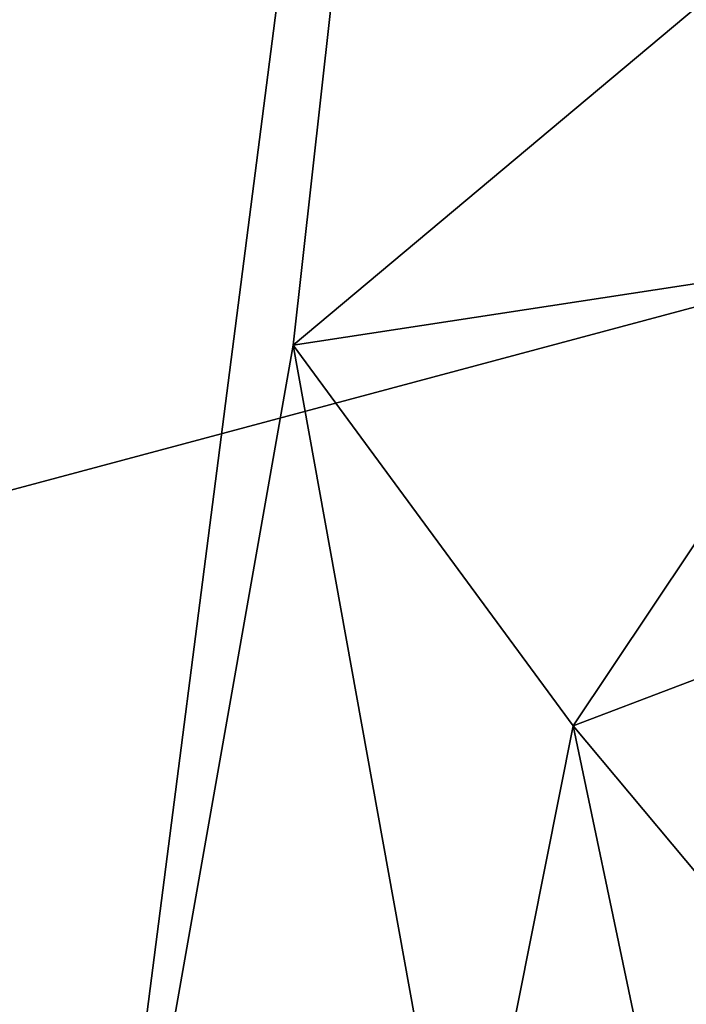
# Model space of a CAD drawing. Header units: millimetres. Extents: x -155 to 35, y -46 to 35.
# Tile 48 of 107: x -8.35 to -5.42, y 1.22 to 5.56. Entities that reach past the tile are written whole.
import ezdxf

# ---------------------------------------------------------------- set-up
doc = ezdxf.new("R2010")
doc.units = ezdxf.units.MM
doc.header["$LTSCALE"] = 65.185185
for name, color, linetype in [('126', 7, 'CONTINUOUS'), ('127', 7, 'CONTINUOUS'), ('130', 7, 'CONTINUOUS'), ('146', 7, 'CONTINUOUS'), ('148', 7, 'CONTINUOUS')]:
    doc.layers.add(name, color=color, linetype=linetype)

msp = doc.modelspace()

# ---------------------------------------------------------------- linework, layer by layer
at = {"layer": '126', "linetype": 'CONTINUOUS'}
for points in [[(-7.1447, 4.1249, 47.5), (-2.8218, 7.7524, 47.5), (-4.5255, 4.5255, 47.5), (-7.1447, 4.1249, 47.5)], [(-5.9128, 2.4492, 47.5), (-7.1447, 4.1249, 47.5), (-4.5255, 4.5255, 47.5), (-5.9128, 2.4492, 47.5)], [(-8.1247, -1.4324, 47.5), (-7.1447, 4.1249, 47.5), (-6.4, 0, 47.5), (-8.1247, -1.4324, 47.5)], [(-6.4, 0, 47.5), (-7.1447, 4.1249, 47.5), (-5.9128, 2.4492, 47.5), (-6.4, 0, 47.5)]]:
    msp.add_3dface(points, dxfattribs=at)
at = {"layer": '127', "linetype": 'CONTINUOUS'}
for points in [[(-18.5328, 10.7002, 94), (-21.4, 0, 94), (18.5328, 10.7002, 94), (-18.5328, 10.7002, 94)], [(18.5328, 10.7002, 94), (-21.4, 0, 94), (21.4, 0, 94), (18.5328, 10.7002, 94)]]:
    msp.add_3dface(points, dxfattribs=at)
at = {"layer": '130', "linetype": 'CONTINUOUS'}
for points in [[(-5.9128, 2.4492, 47.5), (-4.5255, 4.5255, 47.5), (-4.5, 2.985, 48.5), (-5.9128, 2.4492, 47.5)], [(-5.1701, 1.5588, 48.5), (-5.9128, 2.4492, 47.5), (-4.5, 2.985, 48.5), (-5.1701, 1.5588, 48.5)], [(-6.4, 0, 47.5), (-5.9128, 2.4492, 47.5), (-5.4, 0, 48.5), (-6.4, 0, 47.5)], [(-5.4, 0, 48.5), (-5.9128, 2.4492, 47.5), (-5.1701, 1.5588, 48.5), (-5.4, 0, 48.5)]]:
    msp.add_3dface(points, dxfattribs=at)
at = {"layer": '146', "linetype": 'CONTINUOUS'}
for points in [[(-13.0164, -15.5124, 91.5), (-14.7292, 13.8966, 91.5), (-5.4308, 19.5082, 91.5), (-13.0164, -15.5124, 91.5)], [(-13.0164, -15.5124, 91.5), (-5.4308, 19.5082, 91.5), (-8.1247, -1.4325, 91.5), (-13.0164, -15.5124, 91.5)], [(-8.1247, -1.4325, 91.5), (-5.4308, 19.5082, 91.5), (-7.1448, 4.1249, 91.5), (-8.1247, -1.4325, 91.5)], [(-7.1448, 4.1249, 91.5), (-5.4308, 19.5082, 91.5), (-2.8214, 7.7525, 91.5), (-7.1448, 4.1249, 91.5)]]:
    msp.add_3dface(points, dxfattribs=at)
at = {"layer": '148', "linetype": 'CONTINUOUS'}
for points in [[(-7.1447, 4.1249, 47.5), (-7.1448, 4.1249, 91.5), (-2.8214, 7.7525, 91.5), (-7.1447, 4.1249, 47.5)], [(-2.8218, 7.7524, 47.5), (-7.1447, 4.1249, 47.5), (-2.8214, 7.7525, 91.5), (-2.8218, 7.7524, 47.5)], [(-7.1447, 4.1249, 47.5), (-8.1247, -1.4324, 47.5), (-7.1448, 4.1249, 91.5), (-7.1447, 4.1249, 47.5)], [(-8.1247, -1.4324, 47.5), (-8.1247, -1.4325, 91.5), (-7.1448, 4.1249, 91.5), (-8.1247, -1.4324, 47.5)]]:
    msp.add_3dface(points, dxfattribs=at)

doc.saveas('drawing.dxf')
